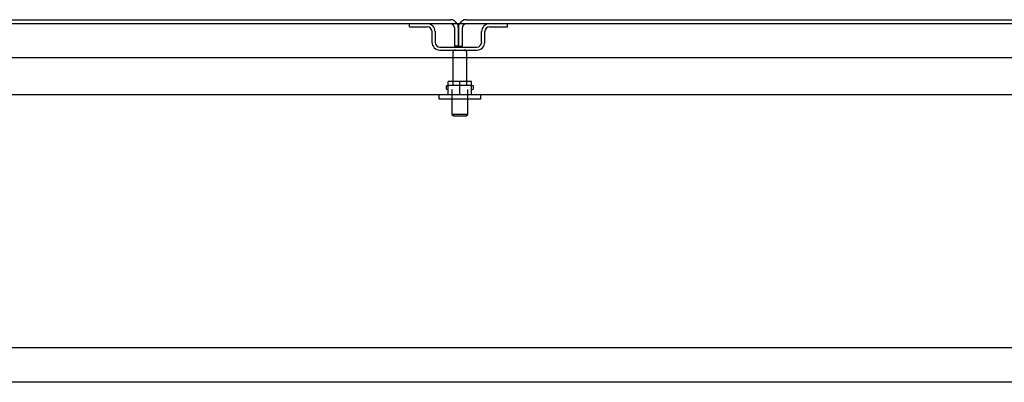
# Model space of a CAD drawing. Header units: inches. Extents: x 2 to 538, y -2 to 358.
# Tile 34 of 43: x 162 to 186, y 293 to 302. Entities that reach past the tile are written whole.
import ezdxf
from ezdxf.lldxf.tags import DXFTag

# ---------------------------------------------------------------- set-up
doc = ezdxf.new("R2010")
doc.units = ezdxf.units.IN
doc.header["$MEASUREMENT"] = 0
for name, color, linetype in [('COM43135', 7, 'Continuous'), ('COM50570', 7, 'Continuous'), ('COM55702-64', 7, 'Continuous'), ('COM70108-3', 7, 'Continuous'), ('COM71159-5', 7, 'Continuous'), ('Default', 7, 'Continuous'), ('NTS166105', 7, 'Continuous'), ('STD26094', 7, 'Continuous'), ('WAF25059', 7, 'Continuous')]:
    doc.layers.add(name, color=color, linetype=linetype)
tags = doc.linetypes.add('HIDDEN2', pattern=[0.1875, 0.125, -0.0625]).pattern_tags.tags
tags[6:7] = [DXFTag(74, 4), DXFTag(75, 0), DXFTag(340, '0'), DXFTag(46, 0.0), DXFTag(50, 0.0), DXFTag(44, 0.0), DXFTag(45, 0.0)]
tags[4:5] = [DXFTag(74, 4), DXFTag(75, 0), DXFTag(340, '0'), DXFTag(46, 0.0), DXFTag(50, 0.0), DXFTag(44, 0.0), DXFTag(45, 0.0)]

# ---------------------------------------------------------------- blocks, each defined once
blk = doc.blocks.new('SE')
at = {"layer": 'COM43135', "color": 7, "linetype": 'HIDDEN2'}
for p, q in [((206.475, 300.772), (138.726, 300.772)), ((206.35, 299.897), (138.85, 299.897))]:
    blk.add_line(p, q, dxfattribs=at)
at = {"layer": 'COM50570', "color": 7, "linetype": 'HIDDEN2'}
for p, q in [((206.064, 293.899), (139.064, 293.899)), ((206.064, 293.086), (139.064, 293.086))]:
    blk.add_line(p, q, dxfattribs=at)
at = {"layer": 'COM55702-64', "color": 7, "linetype": 'HIDDEN2'}
for p, q in [((171.402, 301.512), (171.402, 301.584)), ((171.402, 301.512), (171.824, 301.512)), ((173.305, 301.512), (173.727, 301.512)), ((173.727, 301.512), (173.727, 301.584)), ((171.939, 301.397), (171.939, 301.147)), ((172.011, 301.397), (172.011, 301.147)), ((173.117, 301.147), (173.117, 301.397)), ((173.189, 301.147), (173.189, 301.397)), ((172.127, 301.031), (173.002, 301.031)), ((172.127, 300.959), (173.002, 300.959))]:
    blk.add_line(p, q, dxfattribs=at)
for centre, radius, start, end in [((171.824, 301.397), 0.188, 0, 90), ((171.824, 301.397), 0.116, 0, 90), ((173.305, 301.397), 0.188, 90, 180), ((173.305, 301.397), 0.116, 90, 180), ((172.127, 301.147), 0.188, 180, 270), ((172.127, 301.147), 0.116, 180, 270), ((173.002, 301.147), 0.116, 270, 0), ((173.002, 301.147), 0.188, 270, 0)]:
    blk.add_arc(centre, radius, start, end, dxfattribs=at)
at = {"layer": 'COM70108-3', "color": 7, "linetype": 'Continuous'}
blk.add_line((208.501, 301.584), (136.628, 301.584), dxfattribs=at)
at = {"layer": 'COM71159-5', "color": 7, "linetype": 'Continuous'}
for p, q in [((136.723, 301.679), (172.374, 301.679)), ((172.754, 301.679), (208.406, 301.679))]:
    blk.add_line(p, q, dxfattribs=at)
at = {"layer": 'COM71159-5', "color": 7, "linetype": 'HIDDEN2'}
for p, q in [((172.469, 301.489), (172.469, 301.054)), ((172.564, 301.054), (172.564, 301.489)), ((172.564, 301.489), (172.564, 301.054)), ((172.659, 301.054), (172.659, 301.489)), ((172.564, 301.054), (172.469, 301.054)), ((172.564, 301.054), (172.659, 301.054))]:
    blk.add_line(p, q, dxfattribs=at)
at = {"layer": 'COM71159-5', "color": 7, "linetype": 'Continuous'}
for centre, start, end in [((172.374, 301.489), 30, 90), ((172.754, 301.489), 90, 150)]:
    blk.add_arc(centre, 0.19, start, end, dxfattribs=at)
at = {"layer": 'COM71159-5', "color": 7, "linetype": 'HIDDEN2'}
for centre, radius, start, end in [((172.374, 301.489), 0.095, 0, 90), ((172.374, 301.489), 0.19, 0, 30), ((172.754, 301.489), 0.19, 150, 180), ((172.754, 301.489), 0.095, 90, 180)]:
    blk.add_arc(centre, radius, start, end, dxfattribs=at)
at = {"layer": 'NTS166105', "color": 7, "linetype": 'HIDDEN2'}
for p, q in [((172.599, 300.217), (172.324, 300.217)), ((172.324, 299.897), (172.324, 300.217)), ((172.874, 300.217), (172.599, 300.217)), ((172.599, 299.897), (172.599, 300.217)), ((172.874, 299.897), (172.874, 300.217))]:
    blk.add_line(p, q, dxfattribs=at)
at = {"layer": 'STD26094', "color": 7, "linetype": 'HIDDEN2'}
for p, q in [((172.435, 300.899), (172.435, 300.122)), ((172.765, 300.122), (172.765, 300.899)), ((172.895, 300.122), (172.305, 300.122)), ((172.275, 300.092), (172.275, 300.052)), ((172.413, 300.022), (172.413, 299.435)), ((172.788, 299.435), (172.788, 300.022)), ((172.925, 300.052), (172.925, 300.092)), ((172.788, 299.435), (172.413, 299.435)), ((172.413, 299.435), (172.45, 299.397)), ((172.75, 299.397), (172.788, 299.435)), ((172.45, 299.397), (172.75, 299.397))]:
    blk.add_line(p, q, dxfattribs=at)
for centre, radius, start, end in [((172.495, 300.899), 0.06, 90, 180), ((172.705, 300.899), 0.06, 0, 90), ((172.305, 300.092), 0.03, 90, 180), ((172.895, 300.092), 0.03, 0, 90), ((172.305, 300.052), 0.03, 180, 270), ((172.895, 300.052), 0.03, 270, 0)]:
    blk.add_arc(centre, radius, start, end, dxfattribs=at)
at = {"layer": 'WAF25059', "color": 7, "linetype": 'HIDDEN2'}
for p, q in [((172.1, 299.897), (172.1, 299.801)), ((173.1, 299.801), (173.1, 299.897)), ((172.1, 299.801), (173.1, 299.801))]:
    blk.add_line(p, q, dxfattribs=at)

msp = doc.modelspace()

# ---------------------------------------------------------------- block references
at = {"layer": 'Default'}
msp.add_blockref('SE', (0, 0), dxfattribs=at)

doc.saveas('drawing.dxf')
